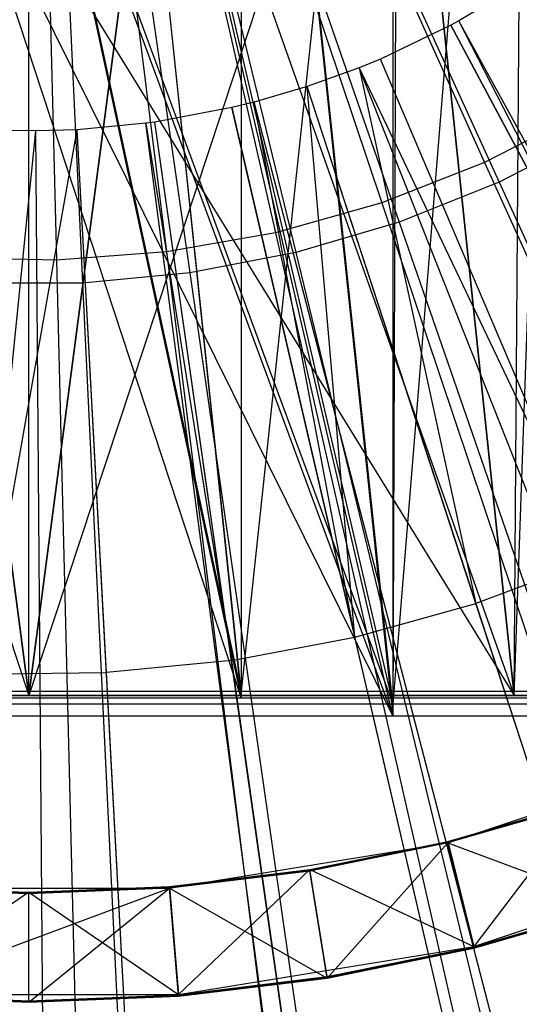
# Model space of a CAD drawing. Extents: x 0.1 to 16.1, y -7.1 to 6.9.
# Tile 65 of 118: x 8.075 to 8.329, y -1.052 to -0.552. Entities that reach past the tile are written whole.
import ezdxf

# ---------------------------------------------------------------- set-up
doc = ezdxf.new("R2010")
doc.units = 0
doc.header["$LTSCALE"] = 2.54
doc.layers.get('0').update_dxf_attribs({"color": 13, "linetype": 'CONTINUOUS'})

# ---------------------------------------------------------------- blocks, each defined once
blk = doc.blocks.new('DROPS_WOOD_A_PM_STL')
at = {"color": 0}
for p, q in [((8.08, -0.11157, 2.26919), (8.09403, -0.67407, 2.32338)), ((8.08, -0.11157, 2.26919), (8.31143, -0.62445, 2.32335)), ((8.08, -0.11157, 2.26919), (8.25921, -0.64495, 2.32336)), ((8.08, -0.11157, 2.26919), (8.20521, -0.66014, 2.32337)), ((8.08, -0.11157, 2.26919), (8.31143, -0.62445, 2.32335)), ((8.08, -0.11157, 2.26919), (8.25921, -0.64495, 2.32336)), ((8.08, -0.11157, 2.26919), (8.20521, -0.66014, 2.32337)), ((8.08, -0.11157, 2.26919), (8.14997, -0.66988, 2.32337)), ((8.08, -0.11157, 2.26919), (8.14997, -0.66988, 2.32337)), ((8.08, -0.11157, 2.26919), (8.09403, -0.67407, 2.32338)), ((8.32636, -0.89497, 43.4116), (8.35029, -0.22514, 43.41083)), ((8.32636, -0.89497, 43.4116), (8.35029, -0.22514, 43.41083)), ((8.32636, -0.89497, 43.4116), (8.33119, -0.259, 43.41145)), ((8.32636, -0.89497, 43.4116), (8.33119, -0.259, 43.41145)), ((8.32636, -0.89497, 27.41919), (8.33119, -0.259, 27.41934)), ((8.32636, -0.89497, 27.41919), (8.33119, -0.259, 27.41934)), ((8.31455, -0.28619, 26.37542), (8.26477, -0.89915, 26.37747)), ((8.31455, -0.28619, 26.37542), (8.26477, -0.89915, 26.37747)), ((7.89295, -0.32952, 39.41102), (8.08, -0.89497, 39.4154)), ((7.89295, -0.32952, 39.41102), (8.08, -0.89497, 39.4154)), ((8.26705, -0.32952, 31.41977), (8.08, -0.89497, 31.4154)), ((8.26705, -0.32952, 31.41977), (8.08, -0.89497, 31.4154)), ((8.26705, -0.32952, 43.41321), (8.32636, -0.89497, 43.4116)), ((8.26705, -0.32952, 43.41321), (8.32636, -0.89497, 43.4116)), ((8.32636, -0.89497, 27.41919), (8.26705, -0.32952, 27.41758)), ((8.32636, -0.89497, 27.41919), (8.26705, -0.32952, 27.41758)), ((8.26477, -0.33549, 26.37719), (8.26477, -0.89915, 26.37747)), ((8.26477, -0.33549, 26.37719), (8.26477, -0.89915, 26.37747)), ((8.24676, -0.34206, 38.92194), (8.18778, -0.89268, 38.92454)), ((8.24676, -0.34206, 38.92194), (8.18778, -0.89268, 38.92454)), ((8.26705, -0.33988, 14.38295), (8.26477, -0.90533, 14.38317)), ((8.26705, -0.33988, 14.38295), (8.26477, -0.90533, 14.38317)), ((8.18778, -0.37265, 38.92427), (8.18778, -0.89268, 38.92454)), ((8.18778, -0.37265, 38.92427), (8.18778, -0.89268, 38.92454)), ((8.26477, -0.89915, 26.37747), (8.20876, -0.37011, 26.37867)), ((8.26477, -0.89915, 26.37747), (8.20876, -0.37011, 26.37867)), ((8.18797, -0.37618, 31.92759), (8.18778, -0.89628, 31.92786)), ((8.18797, -0.37618, 31.92759), (8.18778, -0.89628, 31.92786)), ((8.20883, -0.37626, 14.38143), (8.26477, -0.90533, 14.38317)), ((8.20883, -0.37626, 14.38143), (8.26477, -0.90533, 14.38317)), ((8.01324, -0.38745, 27.41567), (8.32636, -0.89497, 27.41919)), ((8.01324, -0.38745, 27.41567), (8.32636, -0.89497, 27.41919)), ((8.01324, -0.38745, 39.41484), (8.08, -0.89497, 39.4154)), ((8.01324, -0.38745, 39.41484), (8.08, -0.89497, 39.4154)), ((8.08, -0.89497, 31.4154), (8.01324, -0.38745, 31.41595)), ((8.08, -0.89497, 31.4154), (8.01324, -0.38745, 31.41595)), ((8.08, -0.89497, 39.4154), (8.14676, -0.38745, 39.41484)), ((8.08, -0.89497, 39.4154), (8.14676, -0.38745, 39.41484)), ((8.14676, -0.38745, 31.41595), (8.08, -0.89497, 31.4154)), ((8.14676, -0.38745, 31.41595), (8.08, -0.89497, 31.4154)), ((8.18778, -0.89268, 38.92454), (8.13469, -0.38765, 38.92551)), ((8.18778, -0.89268, 38.92454), (8.13469, -0.38765, 38.92551)), ((8.14676, -0.38745, 43.41512), (8.32636, -0.89497, 43.4116)), ((8.14676, -0.38745, 43.41512), (8.32636, -0.89497, 43.4116)), ((8.14676, -0.38745, 27.41567), (8.32636, -0.89497, 27.41919)), ((8.14676, -0.38745, 27.41567), (8.32636, -0.89497, 27.41919)), ((8.02156, -0.39054, 31.92642), (8.18778, -0.89628, 31.92786)), ((8.02156, -0.39054, 31.92642), (8.18778, -0.89628, 31.92786)), ((8.18778, -0.89268, 38.92454), (8.08, -0.39268, 38.92529)), ((8.18778, -0.89268, 38.92454), (8.08, -0.39268, 38.92529)), ((8.13499, -0.3912, 31.92637), (8.18778, -0.89628, 31.92786)), ((8.13499, -0.3912, 31.92637), (8.18778, -0.89628, 31.92786)), ((8.14676, -0.39162, 26.37969), (8.26477, -0.89915, 26.37747)), ((8.14676, -0.39162, 26.37969), (8.26477, -0.89915, 26.37747)), ((8.01324, -0.39781, 14.38043), (8.26477, -0.90533, 14.38317)), ((8.01324, -0.39781, 14.38043), (8.26477, -0.90533, 14.38317)), ((8.08, -0.89497, 39.4154), (8.08, -0.39497, 39.4154)), ((8.08, -0.89497, 39.4154), (8.08, -0.39497, 39.4154)), ((8.08, -0.89497, 31.4154), (8.08, -0.39497, 31.4154)), ((8.08, -0.89497, 31.4154), (8.08, -0.39497, 31.4154)), ((8.08, -0.39629, 31.92594), (8.18778, -0.89628, 31.92786)), ((8.08, -0.39629, 31.92594), (8.18778, -0.89628, 31.92786)), ((8.0801, -0.39914, 26.38006), (8.26477, -0.89915, 26.37747)), ((8.0801, -0.39914, 26.38006), (8.26477, -0.89915, 26.37747)), ((8.26477, -0.90533, 14.38317), (8.14676, -0.39781, 14.38043)), ((8.26477, -0.90533, 14.38317), (8.14676, -0.39781, 14.38043)), ((8.0799, -0.40533, 14.38006), (8.26477, -0.90533, 14.38317)), ((8.0799, -0.40533, 14.38006), (8.26477, -0.90533, 14.38317)), ((8.32846, -0.53473, 14.34898), (8.2984, -0.55271, 14.34899)), ((8.32846, -0.53473, 14.34898), (8.2984, -0.55271, 14.34899)), ((8.2984, -0.55271, 14.34899), (8.29429, -0.55493, 14.34899)), ((8.2984, -0.55271, 14.34899), (8.29429, -0.55493, 14.34899)), ((8.42417, -0.79824, 14.3003), (8.2984, -0.55271, 14.34899)), ((8.42417, -0.79824, 14.3003), (8.2984, -0.55271, 14.34899)), ((9.16, -2.12769, 13.7998), (8.2984, -0.55271, 14.34899)), ((9.16, -2.12769, 13.7998), (8.2984, -0.55271, 14.34899)), ((8.29429, -0.55493, 14.34899), (8.25849, -0.57208, 14.349)), ((8.29429, -0.55493, 14.34899), (8.25849, -0.57208, 14.349)), ((8.29429, -0.55493, 14.34899), (8.42417, -0.79824, 14.3003)), ((8.29429, -0.55493, 14.34899), (8.42417, -0.79824, 14.3003)), ((9.13967, -2.13867, 13.79981), (8.29429, -0.55493, 14.34899)), ((9.13967, -2.13867, 13.79981), (8.29429, -0.55493, 14.34899)), ((8.25849, -0.57208, 14.349), (8.24769, -0.57652, 14.349)), ((8.25849, -0.57208, 14.349), (8.24769, -0.57652, 14.349)), ((8.36668, -0.82578, 14.30032), (8.25849, -0.57208, 14.349)), ((8.36668, -0.82578, 14.30032), (8.25849, -0.57208, 14.349)), ((8.96265, -2.22348, 13.79985), (8.25849, -0.57208, 14.349)), ((8.96265, -2.22348, 13.79985), (8.25849, -0.57208, 14.349)), ((8.24769, -0.57652, 14.349), (8.22133, -0.58604, 14.34901)), ((8.24769, -0.57652, 14.349), (8.22133, -0.58604, 14.34901)), ((8.24769, -0.57652, 14.349), (8.36668, -0.82578, 14.30032)), ((8.24769, -0.57652, 14.349), (8.36668, -0.82578, 14.30032)), ((8.24769, -0.57652, 14.349), (8.307, -0.84821, 14.30033)), ((8.24769, -0.57652, 14.349), (8.307, -0.84821, 14.30033)), ((8.90925, -2.24545, 13.79986), (8.24769, -0.57652, 14.349)), ((8.90925, -2.24545, 13.79986), (8.24769, -0.57652, 14.349)), ((8.22133, -0.58604, 14.34901), (8.19444, -0.59392, 14.34901)), ((8.22133, -0.58604, 14.34901), (8.19444, -0.59392, 14.34901)), ((8.2456, -0.86535, 14.30034), (8.22133, -0.58604, 14.34901)), ((8.2456, -0.86535, 14.30034), (8.22133, -0.58604, 14.34901)), ((8.307, -0.84821, 14.30033), (8.22133, -0.58604, 14.34901)), ((8.307, -0.84821, 14.30033), (8.22133, -0.58604, 14.34901)), ((8.77891, -2.29253, 13.79989), (8.22133, -0.58604, 14.34901)), ((8.77891, -2.29253, 13.79989), (8.22133, -0.58604, 14.34901)), ((8.19444, -0.59392, 14.34901), (8.1831, -0.59672, 14.34901)), ((8.19444, -0.59392, 14.34901), (8.1831, -0.59672, 14.34901)), ((8.2456, -0.86535, 14.30034), (8.19444, -0.59392, 14.34901)), ((8.2456, -0.86535, 14.30034), (8.19444, -0.59392, 14.34901)), ((8.64593, -2.3315, 13.79991), (8.19444, -0.59392, 14.34901)), ((8.64593, -2.3315, 13.79991), (8.19444, -0.59392, 14.34901)), ((8.1831, -0.59672, 14.34901), (8.14409, -0.60402, 14.34902)), ((8.1831, -0.59672, 14.34901), (8.14409, -0.60402, 14.34902)), ((8.1831, -0.59672, 14.34901), (8.2456, -0.86535, 14.30034)), ((8.1831, -0.59672, 14.34901), (8.2456, -0.86535, 14.30034)), ((8.58985, -2.34531, 13.79991), (8.1831, -0.59672, 14.34901)), ((8.58985, -2.34531, 13.79991), (8.1831, -0.59672, 14.34901)), ((8.36135, -0.59886, 2.32334), (8.31143, -0.62445, 2.32335)), ((8.36135, -0.59886, 2.32334), (8.31143, -0.62445, 2.32335)), ((8.14409, -0.60402, 14.34902), (8.13946, -0.60465, 14.34902)), ((8.14409, -0.60402, 14.34902), (8.13946, -0.60465, 14.34902)), ((8.18293, -0.87708, 14.30034), (8.14409, -0.60402, 14.34902)), ((8.18293, -0.87708, 14.30034), (8.14409, -0.60402, 14.34902)), ((8.39691, -2.3814, 13.79993), (8.14409, -0.60402, 14.34902)), ((8.39691, -2.3814, 13.79993), (8.14409, -0.60402, 14.34902)), ((8.05573, -0.88396, 14.30034), (8.10458, -0.60789, 14.34902)), ((8.05573, -0.88396, 14.30034), (8.10458, -0.60789, 14.34902)), ((8.05573, -0.88396, 14.30034), (8.08357, -0.60854, 14.34902)), ((8.05573, -0.88396, 14.30034), (8.08357, -0.60854, 14.34902)), ((8.08357, -0.60854, 14.34902), (8.06489, -0.6083, 14.34902)), ((8.08357, -0.60854, 14.34902), (8.06489, -0.6083, 14.34902)), ((8.10458, -0.60789, 14.34902), (8.08357, -0.60854, 14.34902)), ((8.10458, -0.60789, 14.34902), (8.08357, -0.60854, 14.34902)), ((8.09767, -2.40377, 13.79994), (8.08357, -0.60854, 14.34902)), ((8.09767, -2.40377, 13.79994), (8.08357, -0.60854, 14.34902)), ((8.13946, -0.60465, 14.34902), (8.10458, -0.60789, 14.34902)), ((8.13946, -0.60465, 14.34902), (8.10458, -0.60789, 14.34902)), ((8.11948, -0.88329, 14.30034), (8.10458, -0.60789, 14.34902)), ((8.11948, -0.88329, 14.30034), (8.10458, -0.60789, 14.34902)), ((8.20156, -2.40055, 13.79994), (8.10458, -0.60789, 14.34902)), ((8.20156, -2.40055, 13.79994), (8.10458, -0.60789, 14.34902)), ((8.13946, -0.60465, 14.34902), (8.18293, -0.87708, 14.30034)), ((8.13946, -0.60465, 14.34902), (8.18293, -0.87708, 14.30034)), ((8.37403, -2.38454, 13.79993), (8.13946, -0.60465, 14.34902)), ((8.37403, -2.38454, 13.79993), (8.13946, -0.60465, 14.34902)), ((8.31143, -0.62445, 2.32335), (8.25921, -0.64495, 2.32336)), ((8.31143, -0.62445, 2.32335), (8.25921, -0.64495, 2.32336)), ((8.31143, -0.62445, 2.32335), (8.53968, -1.13025, 2.43111)), ((8.31143, -0.62445, 2.32335), (8.53968, -1.13025, 2.43111)), ((8.25921, -0.64495, 2.32336), (8.20521, -0.66014, 2.32337)), ((8.25921, -0.64495, 2.32336), (8.20521, -0.66014, 2.32337)), ((8.25921, -0.64495, 2.32336), (8.43596, -1.17095, 2.43113)), ((8.25921, -0.64495, 2.32336), (8.43596, -1.17095, 2.43113)), ((8.20521, -0.66014, 2.32337), (8.14997, -0.66988, 2.32337)), ((8.20521, -0.66014, 2.32337), (8.14997, -0.66988, 2.32337)), ((8.20521, -0.66014, 2.32337), (8.3287, -1.20113, 2.43115)), ((8.20521, -0.66014, 2.32337), (8.3287, -1.20113, 2.43115)), ((8.09403, -0.67407, 2.32338), (8.03795, -0.67267, 2.32338)), ((8.09403, -0.67407, 2.32338), (8.03795, -0.67267, 2.32338)), ((8.14997, -0.66988, 2.32337), (8.09403, -0.67407, 2.32338)), ((8.14997, -0.66988, 2.32337), (8.09403, -0.67407, 2.32338)), ((8.09403, -0.67407, 2.32338), (8.10786, -1.22881, 2.43116)), ((8.09403, -0.67407, 2.32338), (8.10786, -1.22881, 2.43116)), ((8.14997, -0.66988, 2.32337), (8.21897, -1.22048, 2.43116)), ((8.14997, -0.66988, 2.32337), (8.21897, -1.22048, 2.43116)), ((8.36668, -0.82578, 14.30032), (8.307, -0.84821, 14.30033)), ((8.36668, -0.82578, 14.30032), (8.307, -0.84821, 14.30033)), ((8.2456, -0.86535, 14.30034), (8.307, -0.84821, 14.30033)), ((8.2456, -0.86535, 14.30034), (8.307, -0.84821, 14.30033)), ((8.39146, -1.10668, 14.24046), (8.307, -0.84821, 14.30033)), ((8.39146, -1.10668, 14.24046), (8.307, -0.84821, 14.30033)), ((8.18293, -0.87708, 14.30034), (8.2456, -0.86535, 14.30034)), ((8.18293, -0.87708, 14.30034), (8.2456, -0.86535, 14.30034)), ((8.30721, -1.1302, 14.24048), (8.2456, -0.86535, 14.30034)), ((8.30721, -1.1302, 14.24048), (8.2456, -0.86535, 14.30034)), ((8.18293, -0.87708, 14.30034), (8.11948, -0.88329, 14.30034)), ((8.18293, -0.87708, 14.30034), (8.11948, -0.88329, 14.30034)), ((8.18293, -0.87708, 14.30034), (8.22123, -1.14629, 14.24048)), ((8.18293, -0.87708, 14.30034), (8.22123, -1.14629, 14.24048)), ((8.05573, -0.88396, 14.30034), (8.11948, -0.88329, 14.30034)), ((8.05573, -0.88396, 14.30034), (8.11948, -0.88329, 14.30034)), ((8.13417, -1.15482, 14.24049), (8.11948, -0.88329, 14.30034)), ((8.13417, -1.15482, 14.24049), (8.11948, -0.88329, 14.30034)), ((7.75706, -0.89268, 38.91126), (8.18778, -0.89268, 38.92454)), ((7.75706, -0.89268, 38.91126), (8.18778, -0.89268, 38.92454)), ((8.18778, -0.89268, 38.92454), (8.61687, -0.8927, 38.88477)), ((8.18778, -0.89268, 38.92454), (8.61687, -0.8927, 38.88477)), ((7.34185, -0.89497, 43.38127), (8.32636, -0.89497, 43.4116)), ((8.32636, -0.89497, 27.41919), (7.34185, -0.89497, 27.44952)), ((8.32636, -0.89497, 27.41919), (7.34185, -0.89497, 27.44952)), ((7.34185, -0.89497, 43.38127), (8.32636, -0.89497, 43.4116)), ((7.38541, -0.89497, 39.35463), (8.08, -0.89497, 39.4154)), ((8.08, -0.89497, 31.4154), (7.38541, -0.89497, 31.47616)), ((7.38541, -0.89497, 39.35463), (8.08, -0.89497, 39.4154)), ((8.08, -0.89497, 31.4154), (7.38541, -0.89497, 31.47616)), ((8.18778, -0.89628, 31.92786), (7.75706, -0.89628, 31.94113)), ((8.18778, -0.89628, 31.92786), (7.75706, -0.89628, 31.94113)), ((8.08, -0.89497, 39.4154), (8.77459, -0.89497, 39.35463)), ((8.77459, -0.89497, 31.47616), (8.08, -0.89497, 31.4154)), ((8.08, -0.89497, 39.4154), (8.77459, -0.89497, 39.35463)), ((8.77459, -0.89497, 31.47616), (8.08, -0.89497, 31.4154)), ((8.61687, -0.89626, 31.96762), (8.18778, -0.89628, 31.92786)), ((8.61687, -0.89626, 31.96762), (8.18778, -0.89628, 31.92786)), ((8.32636, -0.89497, 43.4116), (9.30713, -0.89497, 43.32072)), ((9.30713, -0.89497, 27.51007), (8.32636, -0.89497, 27.41919)), ((9.30713, -0.89497, 27.51007), (8.32636, -0.89497, 27.41919)), ((8.32636, -0.89497, 43.4116), (9.30713, -0.89497, 43.32072)), ((7.52639, -0.89916, 26.35472), (8.26477, -0.89915, 26.37747)), ((7.52639, -0.89916, 26.35472), (8.26477, -0.89915, 26.37747)), ((8.26477, -0.89915, 26.37747), (9.00035, -0.89918, 26.30931)), ((8.26477, -0.89915, 26.37747), (9.00035, -0.89918, 26.30931)), ((8.26477, -0.90533, 14.38317), (7.52639, -0.90532, 14.40592)), ((8.26477, -0.90533, 14.38317), (7.52639, -0.90532, 14.40592)), ((9.00035, -0.90529, 14.45133), (8.26477, -0.90533, 14.38317)), ((9.00035, -0.90529, 14.45133), (8.26477, -0.90533, 14.38317)), ((8.29277, -0.96961, 12.40209), (8.42849, -0.9243, 12.40207)), ((8.29277, -0.96961, 12.40209), (8.42849, -0.9243, 12.40207)), ((8.29277, -0.96887, 13.8231), (8.36155, -0.94895, 13.82309)), ((8.29277, -0.96887, 13.8231), (8.36155, -0.94895, 13.82309)), ((8.29277, -0.96893, 13.70469), (8.36155, -0.94901, 13.70468)), ((8.29277, -0.96893, 13.70469), (8.36155, -0.94901, 13.70468)), ((8.29277, -0.969, 13.58627), (8.36155, -0.94907, 13.58626)), ((8.29277, -0.969, 13.58627), (8.36155, -0.94907, 13.58626)), ((8.29277, -0.96906, 13.46785), (8.36155, -0.94914, 13.46784)), ((8.29277, -0.96906, 13.46785), (8.36155, -0.94914, 13.46784)), ((8.29277, -0.96912, 13.34943), (8.36155, -0.9492, 13.34942)), ((8.29277, -0.96912, 13.34943), (8.36155, -0.9492, 13.34942)), ((8.29277, -0.96918, 13.23102), (8.36155, -0.94926, 13.23101)), ((8.29277, -0.96918, 13.23102), (8.36155, -0.94926, 13.23101)), ((8.29277, -0.96924, 13.1126), (8.36155, -0.94932, 13.11259)), ((8.29277, -0.96924, 13.1126), (8.36155, -0.94932, 13.11259)), ((8.29277, -0.9693, 12.99418), (8.36155, -0.94938, 12.99417)), ((8.29277, -0.9693, 12.99418), (8.36155, -0.94938, 12.99417)), ((8.29277, -0.96936, 12.87576), (8.36155, -0.94944, 12.87575)), ((8.29277, -0.96936, 12.87576), (8.36155, -0.94944, 12.87575)), ((8.29277, -0.96942, 12.75734), (8.36155, -0.9495, 12.75733)), ((8.29277, -0.96942, 12.75734), (8.36155, -0.9495, 12.75733)), ((8.29277, -0.96948, 12.63893), (8.36155, -0.94956, 12.63892)), ((8.29277, -0.96948, 12.63893), (8.36155, -0.94956, 12.63892)), ((8.29277, -0.96954, 12.52051), (8.36155, -0.94962, 12.5205)), ((8.29277, -0.96954, 12.52051), (8.36155, -0.94962, 12.5205)), ((8.36155, -0.94895, 13.82309), (8.30594, -1.02225, 13.90423)), ((8.36155, -0.94895, 13.82309), (8.30594, -1.02225, 13.90423)), ((8.22262, -0.98319, 13.82311), (8.29277, -0.96887, 13.8231)), ((8.22262, -0.98319, 13.82311), (8.29277, -0.96887, 13.8231)), ((8.30594, -1.02231, 13.78582), (8.29277, -0.96887, 13.8231)), ((8.30594, -1.02231, 13.78582), (8.29277, -0.96887, 13.8231)), ((8.29277, -0.96887, 13.8231), (8.30594, -1.02225, 13.90423)), ((8.29277, -0.96887, 13.8231), (8.30594, -1.02225, 13.90423)), ((8.15154, -0.99256, 12.4021), (8.29277, -0.96961, 12.40209)), ((8.15154, -0.99256, 12.4021), (8.29277, -0.96961, 12.40209)), ((8.22262, -0.98326, 13.7047), (8.29277, -0.96893, 13.70469)), ((8.22262, -0.98326, 13.7047), (8.29277, -0.96893, 13.70469)), ((8.22262, -0.98332, 13.58628), (8.29277, -0.969, 13.58627)), ((8.22262, -0.98332, 13.58628), (8.29277, -0.969, 13.58627)), ((8.22262, -0.98338, 13.46786), (8.29277, -0.96906, 13.46785)), ((8.22262, -0.98338, 13.46786), (8.29277, -0.96906, 13.46785)), ((8.22262, -0.98344, 13.34944), (8.29277, -0.96912, 13.34943)), ((8.22262, -0.98344, 13.34944), (8.29277, -0.96912, 13.34943)), ((8.22262, -0.9835, 13.23102), (8.29277, -0.96918, 13.23102)), ((8.22262, -0.9835, 13.23102), (8.29277, -0.96918, 13.23102)), ((8.22262, -0.98356, 13.11261), (8.29277, -0.96924, 13.1126)), ((8.22262, -0.98356, 13.11261), (8.29277, -0.96924, 13.1126)), ((8.22262, -0.98362, 12.99419), (8.29277, -0.9693, 12.99418)), ((8.22262, -0.98362, 12.99419), (8.29277, -0.9693, 12.99418)), ((8.22262, -0.98368, 12.87577), (8.29277, -0.96936, 12.87576)), ((8.22262, -0.98368, 12.87577), (8.29277, -0.96936, 12.87576)), ((8.22262, -0.98374, 12.75735), (8.29277, -0.96942, 12.75734)), ((8.22262, -0.98374, 12.75735), (8.29277, -0.96942, 12.75734)), ((8.22262, -0.98381, 12.63893), (8.29277, -0.96948, 12.63893)), ((8.22262, -0.98381, 12.63893), (8.29277, -0.96948, 12.63893)), ((8.22262, -0.98387, 12.52052), (8.29277, -0.96954, 12.52051)), ((8.22262, -0.98387, 12.52052), (8.29277, -0.96954, 12.52051)), ((8.29277, -0.96961, 12.40209), (8.23144, -1.03819, 12.48323)), ((8.29277, -0.96961, 12.40209), (8.23144, -1.03819, 12.48323)), ((8.30594, -1.02237, 13.6674), (8.29277, -0.96893, 13.70469)), ((8.30594, -1.02237, 13.6674), (8.29277, -0.96893, 13.70469)), ((8.30594, -1.02231, 13.78582), (8.29277, -0.96893, 13.70469)), ((8.30594, -1.02231, 13.78582), (8.29277, -0.96893, 13.70469)), ((8.30594, -1.02237, 13.6674), (8.29277, -0.969, 13.58627)), ((8.30594, -1.02237, 13.6674), (8.29277, -0.969, 13.58627)), ((8.30594, -1.02243, 13.54898), (8.29277, -0.969, 13.58627)), ((8.30594, -1.02243, 13.54898), (8.29277, -0.969, 13.58627)), ((8.30594, -1.02249, 13.43056), (8.29277, -0.96906, 13.46785)), ((8.30594, -1.02249, 13.43056), (8.29277, -0.96906, 13.46785)), ((8.30594, -1.02243, 13.54898), (8.29277, -0.96906, 13.46785)), ((8.30594, -1.02243, 13.54898), (8.29277, -0.96906, 13.46785)), ((8.30594, -1.02255, 13.31214), (8.29277, -0.96912, 13.34943)), ((8.30594, -1.02255, 13.31214), (8.29277, -0.96912, 13.34943)), ((8.30594, -1.02249, 13.43056), (8.29277, -0.96912, 13.34943)), ((8.30594, -1.02249, 13.43056), (8.29277, -0.96912, 13.34943)), ((8.30594, -1.02261, 13.19373), (8.29277, -0.96918, 13.23102)), ((8.30594, -1.02261, 13.19373), (8.29277, -0.96918, 13.23102)), ((8.30594, -1.02255, 13.31214), (8.29277, -0.96918, 13.23102)), ((8.30594, -1.02255, 13.31214), (8.29277, -0.96918, 13.23102)), ((8.30594, -1.02267, 13.07531), (8.29277, -0.96924, 13.1126)), ((8.30594, -1.02267, 13.07531), (8.29277, -0.96924, 13.1126)), ((8.30594, -1.02261, 13.19373), (8.29277, -0.96924, 13.1126)), ((8.30594, -1.02261, 13.19373), (8.29277, -0.96924, 13.1126)), ((8.30594, -1.02273, 12.95689), (8.29277, -0.9693, 12.99418)), ((8.30594, -1.02273, 12.95689), (8.29277, -0.9693, 12.99418)), ((8.30594, -1.02267, 13.07531), (8.29277, -0.9693, 12.99418)), ((8.30594, -1.02267, 13.07531), (8.29277, -0.9693, 12.99418)), ((8.30594, -1.0228, 12.83847), (8.29277, -0.96936, 12.87576)), ((8.30594, -1.0228, 12.83847), (8.29277, -0.96936, 12.87576)), ((8.30594, -1.02273, 12.95689), (8.29277, -0.96936, 12.87576)), ((8.30594, -1.02273, 12.95689), (8.29277, -0.96936, 12.87576)), ((8.30594, -1.02286, 12.72005), (8.29277, -0.96942, 12.75734)), ((8.30594, -1.02286, 12.72005), (8.29277, -0.96942, 12.75734)), ((8.30594, -1.0228, 12.83847), (8.29277, -0.96942, 12.75734)), ((8.30594, -1.0228, 12.83847), (8.29277, -0.96942, 12.75734)), ((8.30594, -1.02292, 12.60164), (8.29277, -0.96948, 12.63893)), ((8.30594, -1.02292, 12.60164), (8.29277, -0.96948, 12.63893)), ((8.30594, -1.02286, 12.72005), (8.29277, -0.96948, 12.63893)), ((8.30594, -1.02286, 12.72005), (8.29277, -0.96948, 12.63893)), ((8.30594, -1.02298, 12.48322), (8.29277, -0.96954, 12.52051)), ((8.30594, -1.02292, 12.60164), (8.29277, -0.96954, 12.52051)), ((8.30594, -1.02298, 12.48322), (8.29277, -0.96954, 12.52051)), ((8.30594, -1.02292, 12.60164), (8.29277, -0.96954, 12.52051)), ((8.29277, -0.96961, 12.40209), (8.37897, -1.00183, 12.48321)), ((8.29277, -0.96961, 12.40209), (8.30594, -1.02298, 12.48322)), ((8.29277, -0.96961, 12.40209), (8.37897, -1.00183, 12.48321)), ((8.29277, -0.96961, 12.40209), (8.30594, -1.02298, 12.48322)), ((8.30594, -1.02215, 14.09484), (8.45006, -0.97403, 14.09481)), ((8.30594, -1.02215, 14.09484), (8.45006, -0.97403, 14.09481)), ((8.30594, -1.02225, 13.90423), (8.45006, -0.97413, 13.90421)), ((8.30594, -1.02225, 13.90423), (8.45006, -0.97413, 13.90421)), ((8.15154, -0.99183, 13.82312), (8.22262, -0.98319, 13.82311)), ((8.15154, -0.99183, 13.82312), (8.22262, -0.98319, 13.82311)), ((8.15154, -0.99189, 13.7047), (8.22262, -0.98326, 13.7047)), ((8.15154, -0.99189, 13.7047), (8.22262, -0.98326, 13.7047)), ((8.15154, -0.99195, 13.58628), (8.22262, -0.98332, 13.58628)), ((8.15154, -0.99195, 13.58628), (8.22262, -0.98332, 13.58628)), ((8.15154, -0.99201, 13.46786), (8.22262, -0.98338, 13.46786)), ((8.15154, -0.99201, 13.46786), (8.22262, -0.98338, 13.46786)), ((8.15154, -0.99207, 13.34945), (8.22262, -0.98344, 13.34944)), ((8.15154, -0.99207, 13.34945), (8.22262, -0.98344, 13.34944)), ((8.15154, -0.99213, 13.23103), (8.22262, -0.9835, 13.23102)), ((8.15154, -0.99213, 13.23103), (8.22262, -0.9835, 13.23102)), ((8.15154, -0.99219, 13.11261), (8.22262, -0.98356, 13.11261)), ((8.15154, -0.99219, 13.11261), (8.22262, -0.98356, 13.11261)), ((8.15154, -0.99225, 12.99419), (8.22262, -0.98362, 12.99419)), ((8.15154, -0.99225, 12.99419), (8.22262, -0.98362, 12.99419)), ((8.15154, -0.99231, 12.87577), (8.22262, -0.98368, 12.87577)), ((8.15154, -0.99231, 12.87577), (8.22262, -0.98368, 12.87577)), ((8.15154, -0.99237, 12.75736), (8.22262, -0.98374, 12.75735)), ((8.15154, -0.99237, 12.75736), (8.22262, -0.98374, 12.75735)), ((8.15154, -0.99244, 12.63894), (8.22262, -0.98381, 12.63893)), ((8.15154, -0.99244, 12.63894), (8.22262, -0.98381, 12.63893)), ((8.15154, -0.9925, 12.52052), (8.22262, -0.98387, 12.52052)), ((8.15154, -0.9925, 12.52052), (8.22262, -0.98387, 12.52052)), ((8.22262, -0.98319, 13.82311), (8.15597, -1.04662, 13.90425)), ((8.22262, -0.98319, 13.82311), (8.15597, -1.04662, 13.90425)), ((8.23144, -1.03751, 13.78582), (8.22262, -0.98319, 13.82311)), ((8.23144, -1.03751, 13.78582), (8.22262, -0.98319, 13.82311)), ((8.22262, -0.98319, 13.82311), (8.30594, -1.02225, 13.90423)), ((8.22262, -0.98319, 13.82311), (8.30594, -1.02225, 13.90423)), ((8.23144, -1.03758, 13.66741), (8.22262, -0.98326, 13.7047)), ((8.23144, -1.03758, 13.66741), (8.22262, -0.98326, 13.7047)), ((8.23144, -1.03751, 13.78582), (8.22262, -0.98326, 13.7047)), ((8.23144, -1.03751, 13.78582), (8.22262, -0.98326, 13.7047)), ((8.23144, -1.03758, 13.66741), (8.22262, -0.98332, 13.58628)), ((8.23144, -1.03758, 13.66741), (8.22262, -0.98332, 13.58628)), ((8.23144, -1.03764, 13.54899), (8.22262, -0.98332, 13.58628)), ((8.23144, -1.03764, 13.54899), (8.22262, -0.98332, 13.58628)), ((8.23144, -1.0377, 13.43057), (8.22262, -0.98338, 13.46786)), ((8.23144, -1.0377, 13.43057), (8.22262, -0.98338, 13.46786)), ((8.23144, -1.03764, 13.54899), (8.22262, -0.98338, 13.46786)), ((8.23144, -1.03764, 13.54899), (8.22262, -0.98338, 13.46786)), ((8.23144, -1.03776, 13.31215), (8.22262, -0.98344, 13.34944)), ((8.23144, -1.03776, 13.31215), (8.22262, -0.98344, 13.34944)), ((8.23144, -1.0377, 13.43057), (8.22262, -0.98344, 13.34944)), ((8.23144, -1.0377, 13.43057), (8.22262, -0.98344, 13.34944)), ((8.23144, -1.03782, 13.19373), (8.22262, -0.9835, 13.23102)), ((8.23144, -1.03782, 13.19373), (8.22262, -0.9835, 13.23102)), ((8.23144, -1.03776, 13.31215), (8.22262, -0.9835, 13.23102)), ((8.23144, -1.03776, 13.31215), (8.22262, -0.9835, 13.23102)), ((8.23144, -1.03788, 13.07532), (8.22262, -0.98356, 13.11261)), ((8.23144, -1.03788, 13.07532), (8.22262, -0.98356, 13.11261)), ((8.23144, -1.03782, 13.19373), (8.22262, -0.98356, 13.11261)), ((8.23144, -1.03782, 13.19373), (8.22262, -0.98356, 13.11261)), ((8.23144, -1.03794, 12.9569), (8.22262, -0.98362, 12.99419)), ((8.23144, -1.03794, 12.9569), (8.22262, -0.98362, 12.99419)), ((8.23144, -1.03788, 13.07532), (8.22262, -0.98362, 12.99419)), ((8.23144, -1.03788, 13.07532), (8.22262, -0.98362, 12.99419)), ((8.23144, -1.038, 12.83848), (8.22262, -0.98368, 12.87577)), ((8.23144, -1.038, 12.83848), (8.22262, -0.98368, 12.87577)), ((8.23144, -1.03794, 12.9569), (8.22262, -0.98368, 12.87577)), ((8.23144, -1.03794, 12.9569), (8.22262, -0.98368, 12.87577)), ((8.23144, -1.03806, 12.72006), (8.22262, -0.98374, 12.75735)), ((8.23144, -1.03806, 12.72006), (8.22262, -0.98374, 12.75735)), ((8.23144, -1.038, 12.83848), (8.22262, -0.98374, 12.75735)), ((8.23144, -1.038, 12.83848), (8.22262, -0.98374, 12.75735)), ((8.23144, -1.03813, 12.60164), (8.22262, -0.98381, 12.63893)), ((8.23144, -1.03813, 12.60164), (8.22262, -0.98381, 12.63893)), ((8.23144, -1.03806, 12.72006), (8.22262, -0.98381, 12.63893)), ((8.23144, -1.03806, 12.72006), (8.22262, -0.98381, 12.63893)), ((8.23144, -1.03819, 12.48323), (8.22262, -0.98387, 12.52052)), ((8.23144, -1.03819, 12.48323), (8.22262, -0.98387, 12.52052)), ((8.23144, -1.03813, 12.60164), (8.22262, -0.98387, 12.52052)), ((8.23144, -1.03813, 12.60164), (8.22262, -0.98387, 12.52052)), ((8.00403, -1.04735, 12.48323), (8.15154, -0.99256, 12.4021)), ((8.00403, -1.04735, 12.48323), (8.15154, -0.99256, 12.4021)), ((8.00846, -0.99183, 13.82312), (8.08, -0.99471, 13.82312)), ((8.00846, -0.99183, 13.82312), (8.08, -0.99471, 13.82312)), ((8.00846, -0.99189, 13.7047), (8.08, -0.99477, 13.7047)), ((8.00846, -0.99189, 13.7047), (8.08, -0.99477, 13.7047)), ((8.00846, -0.99195, 13.58628), (8.08, -0.99483, 13.58628)), ((8.00846, -0.99195, 13.58628), (8.08, -0.99483, 13.58628)), ((8.00846, -0.99201, 13.46786), (8.08, -0.99489, 13.46786)), ((8.00846, -0.99201, 13.46786), (8.08, -0.99489, 13.46786)), ((8.00846, -0.99207, 13.34945), (8.08, -0.99495, 13.34945)), ((8.00846, -0.99207, 13.34945), (8.08, -0.99495, 13.34945)), ((8.00846, -0.99213, 13.23103), (8.08, -0.99501, 13.23103)), ((8.00846, -0.99213, 13.23103), (8.08, -0.99501, 13.23103)), ((8.00846, -0.99219, 13.11261), (8.08, -0.99507, 13.11261)), ((8.00846, -0.99219, 13.11261), (8.08, -0.99507, 13.11261)), ((8.00846, -0.99225, 12.99419), (8.08, -0.99514, 12.99419)), ((8.00846, -0.99225, 12.99419), (8.08, -0.99514, 12.99419)), ((8.00846, -0.99231, 12.87577), (8.08, -0.9952, 12.87578)), ((8.00846, -0.99231, 12.87577), (8.08, -0.9952, 12.87578)), ((8.00846, -0.99237, 12.75736), (8.08, -0.99526, 12.75736)), ((8.00846, -0.99237, 12.75736), (8.08, -0.99526, 12.75736)), ((8.00846, -0.99244, 12.63894), (8.08, -0.99532, 12.63894)), ((8.00846, -0.99244, 12.63894), (8.08, -0.99532, 12.63894)), ((8.00846, -0.9925, 12.52052), (8.08, -0.99538, 12.52052)), ((8.00846, -0.9925, 12.52052), (8.08, -0.99538, 12.52052)), ((8.00846, -0.99256, 12.4021), (8.15154, -0.99256, 12.4021)), ((8.00846, -0.99256, 12.4021), (8.15154, -0.99256, 12.4021)), ((8.08, -0.99471, 13.82312), (8.15154, -0.99183, 13.82312)), ((8.08, -0.99471, 13.82312), (8.15154, -0.99183, 13.82312)), ((8.08, -0.99477, 13.7047), (8.15154, -0.99189, 13.7047)), ((8.08, -0.99477, 13.7047), (8.15154, -0.99189, 13.7047)), ((8.08, -0.99483, 13.58628), (8.15154, -0.99195, 13.58628)), ((8.08, -0.99483, 13.58628), (8.15154, -0.99195, 13.58628)), ((8.08, -0.99489, 13.46786), (8.15154, -0.99201, 13.46786)), ((8.08, -0.99489, 13.46786), (8.15154, -0.99201, 13.46786)), ((8.08, -0.99495, 13.34945), (8.15154, -0.99207, 13.34945)), ((8.08, -0.99495, 13.34945), (8.15154, -0.99207, 13.34945)), ((8.08, -0.99501, 13.23103), (8.15154, -0.99213, 13.23103)), ((8.08, -0.99501, 13.23103), (8.15154, -0.99213, 13.23103)), ((8.08, -0.99507, 13.11261), (8.15154, -0.99219, 13.11261)), ((8.08, -0.99507, 13.11261), (8.15154, -0.99219, 13.11261)), ((8.08, -0.99514, 12.99419), (8.15154, -0.99225, 12.99419)), ((8.08, -0.99514, 12.99419), (8.15154, -0.99225, 12.99419)), ((8.08, -0.9952, 12.87578), (8.15154, -0.99231, 12.87577)), ((8.08, -0.9952, 12.87578), (8.15154, -0.99231, 12.87577)), ((8.08, -0.99526, 12.75736), (8.15154, -0.99237, 12.75736)), ((8.08, -0.99526, 12.75736), (8.15154, -0.99237, 12.75736)), ((8.08, -0.99532, 12.63894), (8.15154, -0.99244, 12.63894)), ((8.08, -0.99532, 12.63894), (8.15154, -0.99244, 12.63894)), ((8.08, -0.99538, 12.52052), (8.15154, -0.9925, 12.52052)), ((8.08, -0.99538, 12.52052), (8.15154, -0.9925, 12.52052)), ((8.08, -1.05041, 12.48323), (8.15154, -0.99256, 12.4021)), ((8.08, -1.05041, 12.48323), (8.15154, -0.99256, 12.4021)), ((8.15597, -1.04668, 13.78583), (8.15154, -0.99183, 13.82312)), ((8.15597, -1.04668, 13.78583), (8.15154, -0.99183, 13.82312)), ((8.15154, -0.99183, 13.82312), (8.15597, -1.04662, 13.90425)), ((8.15154, -0.99183, 13.82312), (8.15597, -1.04662, 13.90425)), ((8.15597, -1.04674, 13.66741), (8.15154, -0.99189, 13.7047)), ((8.15597, -1.04674, 13.66741), (8.15154, -0.99189, 13.7047)), ((8.15597, -1.04668, 13.78583), (8.15154, -0.99189, 13.7047)), ((8.15597, -1.04668, 13.78583), (8.15154, -0.99189, 13.7047)), ((8.15597, -1.04674, 13.66741), (8.15154, -0.99195, 13.58628)), ((8.15597, -1.04674, 13.66741), (8.15154, -0.99195, 13.58628)), ((8.15597, -1.0468, 13.54899), (8.15154, -0.99195, 13.58628)), ((8.15597, -1.0468, 13.54899), (8.15154, -0.99195, 13.58628)), ((8.15597, -1.04686, 13.43057), (8.15154, -0.99201, 13.46786)), ((8.15597, -1.04686, 13.43057), (8.15154, -0.99201, 13.46786)), ((8.15597, -1.0468, 13.54899), (8.15154, -0.99201, 13.46786)), ((8.15597, -1.0468, 13.54899), (8.15154, -0.99201, 13.46786)), ((8.15597, -1.04692, 13.31216), (8.15154, -0.99207, 13.34945)), ((8.15597, -1.04692, 13.31216), (8.15154, -0.99207, 13.34945)), ((8.15597, -1.04686, 13.43057), (8.15154, -0.99207, 13.34945)), ((8.15597, -1.04686, 13.43057), (8.15154, -0.99207, 13.34945)), ((8.15597, -1.04698, 13.19374), (8.15154, -0.99213, 13.23103)), ((8.15597, -1.04698, 13.19374), (8.15154, -0.99213, 13.23103)), ((8.15597, -1.04692, 13.31216), (8.15154, -0.99213, 13.23103)), ((8.15597, -1.04692, 13.31216), (8.15154, -0.99213, 13.23103)), ((8.15597, -1.04705, 13.07532), (8.15154, -0.99219, 13.11261)), ((8.15597, -1.04705, 13.07532), (8.15154, -0.99219, 13.11261)), ((8.15597, -1.04698, 13.19374), (8.15154, -0.99219, 13.11261)), ((8.15597, -1.04698, 13.19374), (8.15154, -0.99219, 13.11261)), ((8.15597, -1.04711, 12.9569), (8.15154, -0.99225, 12.99419)), ((8.15597, -1.04711, 12.9569), (8.15154, -0.99225, 12.99419)), ((8.15597, -1.04705, 13.07532), (8.15154, -0.99225, 12.99419)), ((8.15597, -1.04705, 13.07532), (8.15154, -0.99225, 12.99419)), ((8.15597, -1.04717, 12.83849), (8.15154, -0.99231, 12.87577)), ((8.15597, -1.04717, 12.83849), (8.15154, -0.99231, 12.87577)), ((8.15597, -1.04711, 12.9569), (8.15154, -0.99231, 12.87577)), ((8.15597, -1.04711, 12.9569), (8.15154, -0.99231, 12.87577)), ((8.15597, -1.04723, 12.72007), (8.15154, -0.99237, 12.75736)), ((8.15597, -1.04723, 12.72007), (8.15154, -0.99237, 12.75736)), ((8.15597, -1.04717, 12.83849), (8.15154, -0.99237, 12.75736)), ((8.15597, -1.04717, 12.83849), (8.15154, -0.99237, 12.75736)), ((8.15597, -1.04729, 12.60165), (8.15154, -0.99244, 12.63894)), ((8.15597, -1.04729, 12.60165), (8.15154, -0.99244, 12.63894)), ((8.15597, -1.04723, 12.72007), (8.15154, -0.99244, 12.63894)), ((8.15597, -1.04723, 12.72007), (8.15154, -0.99244, 12.63894)), ((8.15597, -1.04735, 12.48323), (8.15154, -0.9925, 12.52052)), ((8.15597, -1.04735, 12.48323), (8.15154, -0.9925, 12.52052)), ((8.15597, -1.04729, 12.60165), (8.15154, -0.9925, 12.52052)), ((8.15597, -1.04729, 12.60165), (8.15154, -0.9925, 12.52052)), ((8.15154, -0.99256, 12.4021), (8.23144, -1.03819, 12.48323)), ((8.15154, -0.99256, 12.4021), (8.15597, -1.04735, 12.48323)), ((8.15154, -0.99256, 12.4021), (8.23144, -1.03819, 12.48323)), ((8.15154, -0.99256, 12.4021), (8.15597, -1.04735, 12.48323)), ((8.08, -0.99471, 13.82312), (8.00403, -1.04662, 13.90425)), ((8.08, -0.99471, 13.82312), (8.00403, -1.04662, 13.90425)), ((8.08, -1.04974, 13.78583), (8.08, -0.99471, 13.82312)), ((8.08, -1.04974, 13.78583), (8.08, -0.99471, 13.82312)), ((8.08, -0.99471, 13.82312), (8.15597, -1.04662, 13.90425)), ((8.08, -0.99471, 13.82312), (8.15597, -1.04662, 13.90425)), ((8.08, -1.0498, 13.66741), (8.08, -0.99477, 13.7047)), ((8.08, -1.0498, 13.66741), (8.08, -0.99477, 13.7047)), ((8.08, -1.04974, 13.78583), (8.08, -0.99477, 13.7047)), ((8.08, -1.04974, 13.78583), (8.08, -0.99477, 13.7047)), ((8.08, -1.0498, 13.66741), (8.08, -0.99483, 13.58628)), ((8.08, -1.0498, 13.66741), (8.08, -0.99483, 13.58628)), ((8.08, -1.04986, 13.54899), (8.08, -0.99483, 13.58628)), ((8.08, -1.04986, 13.54899), (8.08, -0.99483, 13.58628)), ((8.08, -1.04992, 13.43058), (8.08, -0.99489, 13.46786)), ((8.08, -1.04992, 13.43058), (8.08, -0.99489, 13.46786)), ((8.08, -1.04986, 13.54899), (8.08, -0.99489, 13.46786)), ((8.08, -1.04986, 13.54899), (8.08, -0.99489, 13.46786)), ((8.08, -1.04998, 13.31216), (8.08, -0.99495, 13.34945)), ((8.08, -1.04998, 13.31216), (8.08, -0.99495, 13.34945)), ((8.08, -1.04992, 13.43058), (8.08, -0.99495, 13.34945)), ((8.08, -1.04992, 13.43058), (8.08, -0.99495, 13.34945)), ((8.08, -1.05005, 13.19374), (8.08, -0.99501, 13.23103)), ((8.08, -1.05005, 13.19374), (8.08, -0.99501, 13.23103)), ((8.08, -1.04998, 13.31216), (8.08, -0.99501, 13.23103)), ((8.08, -1.04998, 13.31216), (8.08, -0.99501, 13.23103)), ((8.08, -1.05011, 13.07532), (8.08, -0.99507, 13.11261)), ((8.08, -1.05011, 13.07532), (8.08, -0.99507, 13.11261)), ((8.08, -1.05005, 13.19374), (8.08, -0.99507, 13.11261)), ((8.08, -1.05005, 13.19374), (8.08, -0.99507, 13.11261)), ((8.08, -1.05017, 12.9569), (8.08, -0.99514, 12.99419)), ((8.08, -1.05017, 12.9569), (8.08, -0.99514, 12.99419)), ((8.08, -1.05011, 13.07532), (8.08, -0.99514, 12.99419)), ((8.08, -1.05011, 13.07532), (8.08, -0.99514, 12.99419)), ((8.08, -1.05023, 12.83849), (8.08, -0.9952, 12.87578)), ((8.08, -1.05023, 12.83849), (8.08, -0.9952, 12.87578)), ((8.08, -1.05017, 12.9569), (8.08, -0.9952, 12.87578)), ((8.08, -1.05017, 12.9569), (8.08, -0.9952, 12.87578)), ((8.08, -1.05029, 12.72007), (8.08, -0.99526, 12.75736)), ((8.08, -1.05029, 12.72007), (8.08, -0.99526, 12.75736)), ((8.08, -1.05023, 12.83849), (8.08, -0.99526, 12.75736)), ((8.08, -1.05023, 12.83849), (8.08, -0.99526, 12.75736)), ((8.08, -1.05035, 12.60165), (8.08, -0.99532, 12.63894)), ((8.08, -1.05035, 12.60165), (8.08, -0.99532, 12.63894)), ((8.08, -1.05029, 12.72007), (8.08, -0.99532, 12.63894)), ((8.08, -1.05029, 12.72007), (8.08, -0.99532, 12.63894)), ((8.08, -1.05041, 12.48323), (8.08, -0.99538, 12.52052)), ((8.08, -1.05041, 12.48323), (8.08, -0.99538, 12.52052)), ((8.08, -1.05035, 12.60165), (8.08, -0.99538, 12.52052)), ((8.08, -1.05035, 12.60165), (8.08, -0.99538, 12.52052)), ((8.30594, -1.02231, 13.78582), (8.37897, -1.00115, 13.7858)), ((8.30594, -1.02231, 13.78582), (8.37897, -1.00115, 13.7858)), ((8.30594, -1.02237, 13.6674), (8.37897, -1.00121, 13.66739)), ((8.30594, -1.02237, 13.6674), (8.37897, -1.00121, 13.66739)), ((8.30594, -1.02243, 13.54898), (8.37897, -1.00128, 13.54897)), ((8.30594, -1.02243, 13.54898), (8.37897, -1.00128, 13.54897)), ((8.30594, -1.02249, 13.43056), (8.37897, -1.00134, 13.43055)), ((8.30594, -1.02249, 13.43056), (8.37897, -1.00134, 13.43055)), ((8.30594, -1.02255, 13.31214), (8.37897, -1.0014, 13.31213)), ((8.30594, -1.02255, 13.31214), (8.37897, -1.0014, 13.31213)), ((8.30594, -1.02261, 13.19373), (8.37897, -1.00146, 13.19371)), ((8.30594, -1.02261, 13.19373), (8.37897, -1.00146, 13.19371)), ((8.30594, -1.02267, 13.07531), (8.37897, -1.00152, 13.0753)), ((8.30594, -1.02267, 13.07531), (8.37897, -1.00152, 13.0753)), ((8.30594, -1.02273, 12.95689), (8.37897, -1.00158, 12.95688)), ((8.30594, -1.02273, 12.95689), (8.37897, -1.00158, 12.95688)), ((8.30594, -1.0228, 12.83847), (8.37897, -1.00164, 12.83846)), ((8.30594, -1.0228, 12.83847), (8.37897, -1.00164, 12.83846)), ((8.30594, -1.02286, 12.72005), (8.37897, -1.0017, 12.72004)), ((8.30594, -1.02286, 12.72005), (8.37897, -1.0017, 12.72004)), ((8.30594, -1.02292, 12.60164), (8.37897, -1.00176, 12.60163)), ((8.30594, -1.02292, 12.60164), (8.37897, -1.00176, 12.60163)), ((8.30594, -1.02298, 12.48322), (8.37897, -1.00183, 12.48321)), ((8.30594, -1.02298, 12.48322), (8.37897, -1.00183, 12.48321)), ((8.15597, -1.04652, 14.09485), (8.30594, -1.02215, 14.09484)), ((8.15597, -1.04652, 14.09485), (8.30594, -1.02215, 14.09484)), ((8.15597, -1.04662, 13.90425), (8.30594, -1.02225, 13.90423)), ((8.15597, -1.04662, 13.90425), (8.30594, -1.02225, 13.90423)), ((8.23144, -1.03751, 13.78582), (8.30594, -1.02231, 13.78582)), ((8.23144, -1.03751, 13.78582), (8.30594, -1.02231, 13.78582)), ((8.23144, -1.03758, 13.66741), (8.30594, -1.02237, 13.6674)), ((8.23144, -1.03758, 13.66741), (8.30594, -1.02237, 13.6674)), ((8.23144, -1.03764, 13.54899), (8.30594, -1.02243, 13.54898)), ((8.23144, -1.03764, 13.54899), (8.30594, -1.02243, 13.54898)), ((8.23144, -1.0377, 13.43057), (8.30594, -1.02249, 13.43056)), ((8.23144, -1.0377, 13.43057), (8.30594, -1.02249, 13.43056)), ((8.23144, -1.03776, 13.31215), (8.30594, -1.02255, 13.31214)), ((8.23144, -1.03776, 13.31215), (8.30594, -1.02255, 13.31214)), ((8.23144, -1.03782, 13.19373), (8.30594, -1.02261, 13.19373)), ((8.23144, -1.03782, 13.19373), (8.30594, -1.02261, 13.19373)), ((8.23144, -1.03788, 13.07532), (8.30594, -1.02267, 13.07531)), ((8.23144, -1.03788, 13.07532), (8.30594, -1.02267, 13.07531)), ((8.23144, -1.03794, 12.9569), (8.30594, -1.02273, 12.95689)), ((8.23144, -1.03794, 12.9569), (8.30594, -1.02273, 12.95689)), ((8.23144, -1.038, 12.83848), (8.30594, -1.0228, 12.83847)), ((8.23144, -1.038, 12.83848), (8.30594, -1.0228, 12.83847)), ((8.23144, -1.03806, 12.72006), (8.30594, -1.02286, 12.72005)), ((8.23144, -1.03806, 12.72006), (8.30594, -1.02286, 12.72005)), ((8.23144, -1.03813, 12.60164), (8.30594, -1.02292, 12.60164)), ((8.23144, -1.03813, 12.60164), (8.30594, -1.02292, 12.60164)), ((8.23144, -1.03819, 12.48323), (8.30594, -1.02298, 12.48322)), ((8.23144, -1.03819, 12.48323), (8.30594, -1.02298, 12.48322)), ((8.30594, -1.02215, 14.09484), (8.30594, -1.02225, 13.90423)), ((8.30594, -1.02215, 14.09484), (8.30594, -1.02225, 13.90423)), ((8.15597, -1.04668, 13.78583), (8.23144, -1.03751, 13.78582)), ((8.15597, -1.04668, 13.78583), (8.23144, -1.03751, 13.78582)), ((8.15597, -1.04674, 13.66741), (8.23144, -1.03758, 13.66741)), ((8.15597, -1.04674, 13.66741), (8.23144, -1.03758, 13.66741)), ((8.15597, -1.0468, 13.54899), (8.23144, -1.03764, 13.54899)), ((8.15597, -1.0468, 13.54899), (8.23144, -1.03764, 13.54899)), ((8.15597, -1.04686, 13.43057), (8.23144, -1.0377, 13.43057)), ((8.15597, -1.04686, 13.43057), (8.23144, -1.0377, 13.43057)), ((8.15597, -1.04692, 13.31216), (8.23144, -1.03776, 13.31215)), ((8.15597, -1.04692, 13.31216), (8.23144, -1.03776, 13.31215)), ((8.15597, -1.04698, 13.19374), (8.23144, -1.03782, 13.19373)), ((8.15597, -1.04698, 13.19374), (8.23144, -1.03782, 13.19373)), ((8.15597, -1.04705, 13.07532), (8.23144, -1.03788, 13.07532)), ((8.15597, -1.04705, 13.07532), (8.23144, -1.03788, 13.07532)), ((8.15597, -1.04711, 12.9569), (8.23144, -1.03794, 12.9569)), ((8.15597, -1.04711, 12.9569), (8.23144, -1.03794, 12.9569)), ((8.15597, -1.04717, 12.83849), (8.23144, -1.038, 12.83848)), ((8.15597, -1.04717, 12.83849), (8.23144, -1.038, 12.83848)), ((8.15597, -1.04723, 12.72007), (8.23144, -1.03806, 12.72006)), ((8.15597, -1.04723, 12.72007), (8.23144, -1.03806, 12.72006)), ((8.15597, -1.04729, 12.60165), (8.23144, -1.03813, 12.60164)), ((8.15597, -1.04729, 12.60165), (8.23144, -1.03813, 12.60164)), ((8.15597, -1.04735, 12.48323), (8.23144, -1.03819, 12.48323)), ((8.15597, -1.04735, 12.48323), (8.23144, -1.03819, 12.48323)), ((8.00403, -1.04652, 14.09485), (8.15597, -1.04652, 14.09485)), ((8.00403, -1.04652, 14.09485), (8.15597, -1.04652, 14.09485)), ((8.00403, -1.04662, 13.90425), (8.15597, -1.04662, 13.90425)), ((8.00403, -1.04662, 13.90425), (8.15597, -1.04662, 13.90425)), ((8.00403, -1.04668, 13.78583), (8.08, -1.04974, 13.78583)), ((8.00403, -1.04668, 13.78583), (8.08, -1.04974, 13.78583)), ((8.00403, -1.04674, 13.66741), (8.08, -1.0498, 13.66741)), ((8.00403, -1.04674, 13.66741), (8.08, -1.0498, 13.66741)), ((8.00403, -1.0468, 13.54899), (8.08, -1.04986, 13.54899)), ((8.00403, -1.0468, 13.54899), (8.08, -1.04986, 13.54899)), ((8.00403, -1.04686, 13.43057), (8.08, -1.04992, 13.43058)), ((8.00403, -1.04686, 13.43057), (8.08, -1.04992, 13.43058)), ((8.00403, -1.04692, 13.31216), (8.08, -1.04998, 13.31216)), ((8.00403, -1.04692, 13.31216), (8.08, -1.04998, 13.31216)), ((8.00403, -1.04698, 13.19374), (8.08, -1.05005, 13.19374)), ((8.00403, -1.04698, 13.19374), (8.08, -1.05005, 13.19374)), ((8.00403, -1.04705, 13.07532), (8.08, -1.05011, 13.07532)), ((8.00403, -1.04705, 13.07532), (8.08, -1.05011, 13.07532)), ((8.00403, -1.04711, 12.9569), (8.08, -1.05017, 12.9569)), ((8.00403, -1.04711, 12.9569), (8.08, -1.05017, 12.9569)), ((8.00403, -1.04717, 12.83849), (8.08, -1.05023, 12.83849)), ((8.00403, -1.04717, 12.83849), (8.08, -1.05023, 12.83849)), ((8.00403, -1.04723, 12.72007), (8.08, -1.05029, 12.72007)), ((8.00403, -1.04723, 12.72007), (8.08, -1.05029, 12.72007)), ((8.00403, -1.04729, 12.60165), (8.08, -1.05035, 12.60165)), ((8.00403, -1.04729, 12.60165), (8.08, -1.05035, 12.60165)), ((8.00403, -1.04735, 12.48323), (8.08, -1.05041, 12.48323)), ((8.00403, -1.04735, 12.48323), (8.08, -1.05041, 12.48323)), ((8.08, -1.04974, 13.78583), (8.15597, -1.04668, 13.78583)), ((8.08, -1.04974, 13.78583), (8.15597, -1.04668, 13.78583)), ((8.08, -1.0498, 13.66741), (8.15597, -1.04674, 13.66741)), ((8.08, -1.0498, 13.66741), (8.15597, -1.04674, 13.66741)), ((8.08, -1.04986, 13.54899), (8.15597, -1.0468, 13.54899)), ((8.08, -1.04986, 13.54899), (8.15597, -1.0468, 13.54899)), ((8.08, -1.04992, 13.43058), (8.15597, -1.04686, 13.43057)), ((8.08, -1.04992, 13.43058), (8.15597, -1.04686, 13.43057)), ((8.08, -1.04998, 13.31216), (8.15597, -1.04692, 13.31216)), ((8.08, -1.04998, 13.31216), (8.15597, -1.04692, 13.31216)), ((8.08, -1.05005, 13.19374), (8.15597, -1.04698, 13.19374)), ((8.08, -1.05005, 13.19374), (8.15597, -1.04698, 13.19374)), ((8.08, -1.05011, 13.07532), (8.15597, -1.04705, 13.07532)), ((8.08, -1.05011, 13.07532), (8.15597, -1.04705, 13.07532)), ((8.08, -1.05017, 12.9569), (8.15597, -1.04711, 12.9569)), ((8.08, -1.05017, 12.9569), (8.15597, -1.04711, 12.9569)), ((8.08, -1.05023, 12.83849), (8.15597, -1.04717, 12.83849)), ((8.08, -1.05023, 12.83849), (8.15597, -1.04717, 12.83849)), ((8.08, -1.05029, 12.72007), (8.15597, -1.04723, 12.72007)), ((8.08, -1.05029, 12.72007), (8.15597, -1.04723, 12.72007)), ((8.08, -1.05035, 12.60165), (8.15597, -1.04729, 12.60165)), ((8.08, -1.05035, 12.60165), (8.15597, -1.04729, 12.60165)), ((8.08, -1.05041, 12.48323), (8.15597, -1.04735, 12.48323)), ((8.08, -1.05041, 12.48323), (8.15597, -1.04735, 12.48323)), ((8.15597, -1.04652, 14.09485), (8.15597, -1.04662, 13.90425)), ((8.15597, -1.04652, 14.09485), (8.15597, -1.04662, 13.90425))]:
    blk.add_line(p, q, dxfattribs=at)

msp = doc.modelspace()

# ---------------------------------------------------------------- linework, layer by layer
at = {"color": 0}
for p, q in [((8.08, -0.11162, 2.16919), (8.21551, -0.67019, 2.19707)), ((8.08, -0.11162, 2.16919), (8.26799, -0.65478, 2.19706)), ((8.08, -0.11162, 2.16919), (8.31878, -0.63445, 2.19705)), ((8.08, -0.11162, 2.16919), (8.10735, -0.68574, 2.19708)), ((8.08, -0.11162, 2.16919), (8.26799, -0.65478, 2.19706)), ((8.08, -0.11162, 2.16919), (8.31878, -0.63445, 2.19705)), ((8.08, -0.11162, 2.16919), (8.10735, -0.68574, 2.19708)), ((8.08, -0.11162, 2.16919), (8.1618, -0.68055, 2.19708)), ((8.08, -0.11162, 2.16919), (8.1618, -0.68055, 2.19708)), ((8.08, -0.11162, 2.16919), (8.21551, -0.67019, 2.19707)), ((8.36739, -0.60939, 2.19704), (8.31878, -0.63445, 2.19705)), ((8.36739, -0.60939, 2.19704), (8.31878, -0.63445, 2.19705)), ((8.31878, -0.63445, 2.19705), (8.26799, -0.65478, 2.19706)), ((8.31878, -0.63445, 2.19705), (8.26799, -0.65478, 2.19706)), ((8.31878, -0.63445, 2.19705), (8.55535, -1.15245, 2.27985)), ((8.31878, -0.63445, 2.19705), (8.55535, -1.15245, 2.27985)), ((8.26799, -0.65478, 2.19706), (8.21551, -0.67019, 2.19707)), ((8.26799, -0.65478, 2.19706), (8.21551, -0.67019, 2.19707)), ((8.26799, -0.65478, 2.19706), (8.45426, -1.19292, 2.27987)), ((8.26799, -0.65478, 2.19706), (8.45426, -1.19292, 2.27987)), ((8.21551, -0.67019, 2.19707), (8.1618, -0.68055, 2.19708)), ((8.21551, -0.67019, 2.19707), (8.1618, -0.68055, 2.19708)), ((8.21551, -0.67019, 2.19707), (8.34978, -1.2236, 2.27989)), ((8.21551, -0.67019, 2.19707), (8.34978, -1.2236, 2.27989)), ((8.1618, -0.68055, 2.19708), (8.10735, -0.68574, 2.19708)), ((8.1618, -0.68055, 2.19708), (8.10735, -0.68574, 2.19708)), ((8.1618, -0.68055, 2.19708), (8.24285, -1.24421, 2.2799)), ((8.1618, -0.68055, 2.19708), (8.24285, -1.24421, 2.2799)), ((8.10735, -0.68574, 2.19708), (8.05265, -0.68574, 2.19708)), ((8.10735, -0.68574, 2.19708), (8.05265, -0.68574, 2.19708)), ((8.10735, -0.68574, 2.19708), (8.13445, -1.25456, 2.27991)), ((8.10735, -0.68574, 2.19708), (8.13445, -1.25456, 2.27991))]:
    msp.add_line(p, q, dxfattribs=at)

# ---------------------------------------------------------------- block references
msp.add_blockref('DROPS_WOOD_A_PM_STL', (0, 0), dxfattribs=at)

doc.saveas('drawing.dxf')
